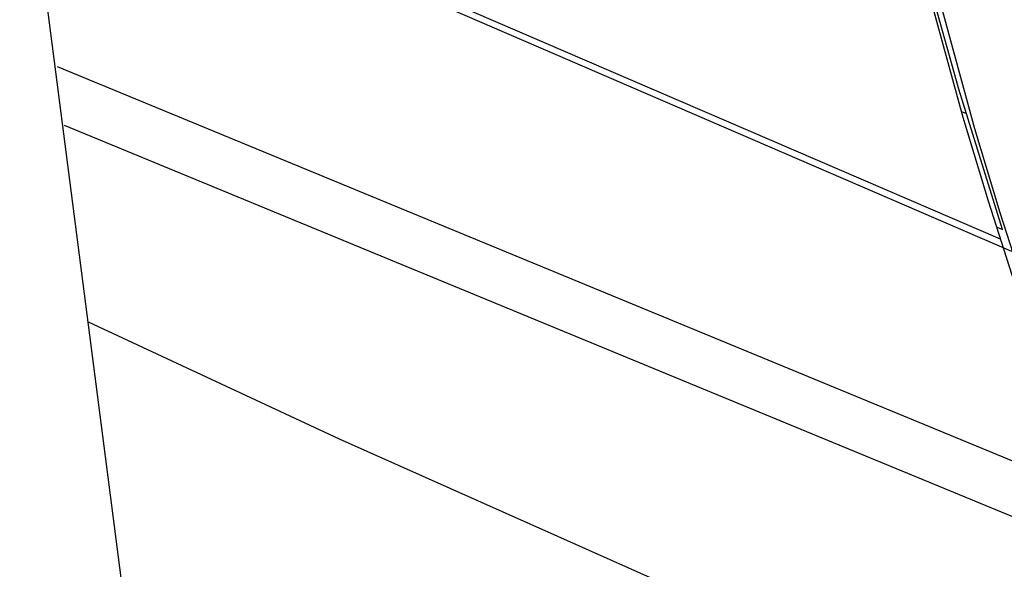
# Model space of a CAD drawing. Header units: millimetres. Extents: x -2637 to -1637, y 678 to 1678.
# Tile 21 of 256: x -2398 to -2385, y 1024 to 1031. Entities that reach past the tile are written whole.
import ezdxf

# ---------------------------------------------------------------- set-up
doc = ezdxf.new("R2010")
doc.units = ezdxf.units.MM
doc.layers.add('Make2D$B.SHOW mini', color=7, linetype='Continuous', true_color=0x000000)

msp = doc.modelspace()

# ---------------------------------------------------------------- linework, layer by layer
at = {"layer": 'Make2D$B.SHOW mini', "color": 18, "lineweight": -3, "true_color": 0x000000}
for points in [[(-2381.926, 906.866), (-2398.376, 1034.279)], [(-2385.316, 1027.805), (-2385.663, 1028.886), (-2385.994, 1029.985), (-2386.609, 1032.235)], [(-2385.479, 1028.513), (-2386.051, 1030.354), (-2386.58, 1032.25)], [(-2386.461, 1032.105), (-2385.843, 1029.839), (-2385.511, 1028.736), (-2385.163, 1027.652)], [(-2393.044, 1031.641), (-2385.506, 1028.389)], [(-2385.354, 1028.226), (-2392.946, 1031.501)], [(-2397.885, 1030.654), (-2384.32, 1025.053)], [(-2385.956, 1030.034), (-2386.015, 1030.058)], [(-2383.962, 1024.172), (-2397.788, 1029.88)], [(-2385.556, 1028.546), (-2385.479, 1028.513)], [(-2397.475, 1027.303), (-2394.183, 1025.764), (-2382.318, 1020.478)]]:
    msp.add_lwpolyline(points, dxfattribs=at)

doc.saveas('drawing.dxf')
